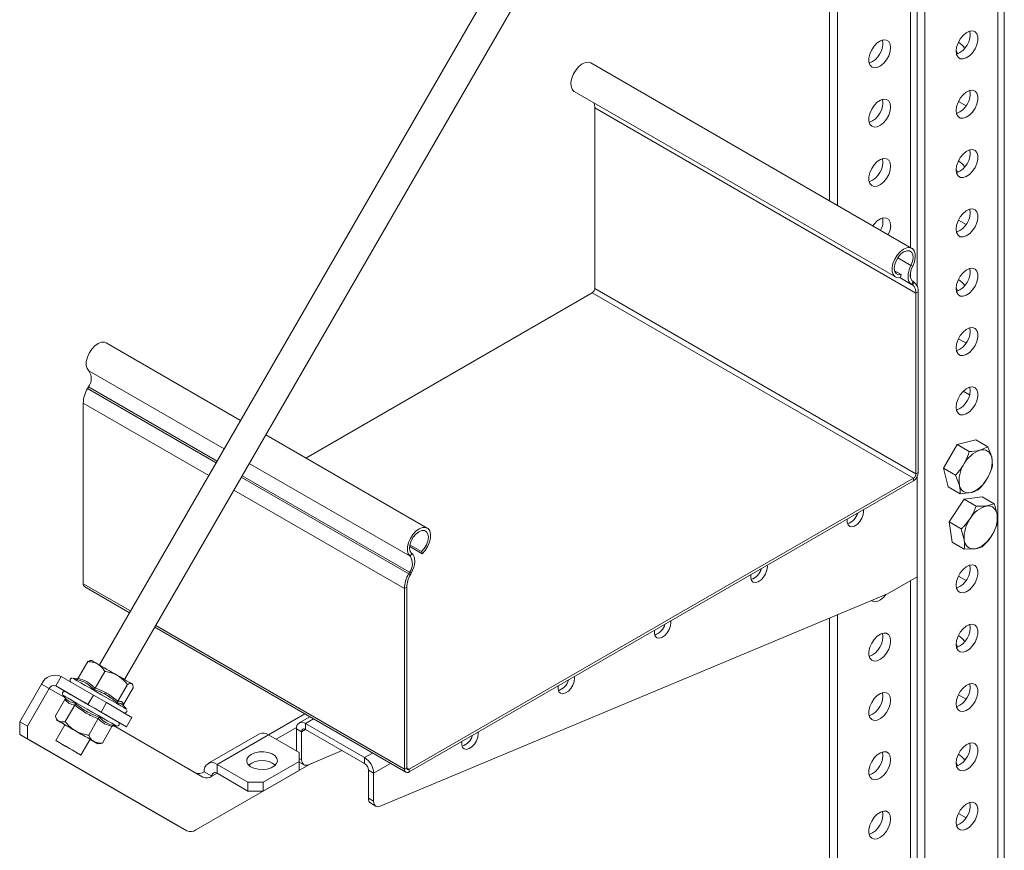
# Model space of a CAD drawing. Header units: millimetres. Extents: x -395 to 418, y -1783 to -26.
# Tile 9 of 35: x -296 to -25, y -1458 to -1229. Entities that reach past the tile are written whole.
import ezdxf

# ---------------------------------------------------------------- set-up
doc = ezdxf.new("R2010")
doc.units = ezdxf.units.MM

msp = doc.modelspace()

# ---------------------------------------------------------------- linework, layer by layer
at = {"color": 7, "linetype": 'Continuous', "lineweight": 15}
for p, q in [((-56.48, -1030.45), (-273.62, -1406.55)), ((-266.69, -1410.55), (-49.55, -1034.45)), ((-72.62, -1121.36), (-72.62, -1278.8)), ((-70.5, -1122.59), (-70.5, -1280.03)), ((-24.55, -1710.29), (-24.55, -1122.38)), ((-48.58, -1135.24), (-48.58, -1302.13)), ((-46.46, -1136.46), (-46.46, -1595.49)), ((-37.38, -1238.35), (-37.8, -1237.42)), ((-49.97, -1291.88), (-138.36, -1240.86)), ((-142.91, -1248.74), (-54.52, -1299.76)), ((-35.07, -1252.66), (-37.17, -1251.45)), ((-137.25, -1302.9), (-137.25, -1253.23)), ((-37.38, -1271.01), (-37.8, -1270.09)), ((-35.07, -1285.33), (-37.17, -1284.12)), ((-54.74, -1298.03), (-52.91, -1299.09)), ((-52.91, -1299.09), (-53.08, -1299.89)), ((-49.86, -1301.96), (-50.1, -1301.8)), ((-49.4, -1301.18), (-49.64, -1301.03)), ((-37.38, -1303.67), (-37.8, -1302.75)), ((-216.75, -1349.61), (-137.96, -1304.13)), ((-48.87, -1353.93), (-48.87, -1304.25)), ((-48.23, -1353.56), (-48.23, -1303.88)), ((-35.07, -1317.99), (-37.17, -1316.78)), ((-234.75, -1339.23), (-271.75, -1317.86)), ((-276.63, -1330.02), (-276.87, -1330.45)), ((-34.11, -1332.24), (-35.86, -1331.23)), ((-278.04, -1334.5), (-278.04, -1384.18)), ((-183.36, -1368.89), (-227.82, -1343.22)), ((-41.32, -1352.38), (-37.51, -1345.91)), ((-37.51, -1345.91), (-32.41, -1344.62)), ((-37.51, -1345.91), (-34.18, -1347.83)), ((-32.41, -1344.62), (-29.07, -1346.55)), ((-29.07, -1346.55), (-31.21, -1347.43)), ((-27.76, -1351.74), (-28.01, -1349.38)), ((-48.58, -1354.82), (-48.58, -1594.26)), ((-40.01, -1357.56), (-41.32, -1352.38)), ((-41.32, -1352.38), (-37.98, -1354.3)), ((-37.98, -1354.3), (-36.92, -1357.13)), ((-188.31, -1435.24), (-49.57, -1355.16)), ((-188.31, -1435.98), (-49.57, -1355.89)), ((-40.01, -1357.56), (-36.67, -1359.49)), ((-36.67, -1359.49), (-33.71, -1359.09)), ((-35.61, -1360.94), (-30.66, -1360.29)), ((-30.66, -1360.29), (-27.33, -1362.22)), ((-39.75, -1367.18), (-35.61, -1360.94)), ((-35.61, -1360.94), (-32.28, -1362.87)), ((-27.33, -1362.22), (-29.39, -1362.78)), ((-63.26, -1364.26), (-63.29, -1363.81)), ((-26.51, -1367.8), (-26.51, -1365.25)), ((-38.93, -1372.76), (-39.75, -1367.18)), ((-39.75, -1367.18), (-36.41, -1369.1)), ((-36.41, -1369.1), (-35.59, -1372.13)), ((-188.13, -1373.5), (-184.97, -1375.32)), ((-38.93, -1372.76), (-35.59, -1374.68)), ((-188.2, -1373.98), (-184.81, -1375.94)), ((-184.81, -1375.94), (-184.97, -1375.32)), ((-35.59, -1374.68), (-32.7, -1374.6)), ((-89.77, -1379.57), (-89.81, -1379.12)), ((-188.24, -1381.04), (-188.48, -1381.48)), ((-187.78, -1381.28), (-188.02, -1381.72)), ((-93.3, -1382.62), (-94.24, -1383.01)), ((-56.72, -1387.02), (-48.58, -1382.33)), ((-35.07, -1383.31), (-37.17, -1382.1)), ((-277.65, -1385.05), (-265.32, -1392.17)), ((-196.3, -1445.44), (-56.72, -1387.02)), ((-189.65, -1385.53), (-189.65, -1435.2)), ((-189.01, -1385.16), (-189.01, -1434.84)), ((-70.5, -1392.79), (-70.5, -1581.61)), ((-116.29, -1394.87), (-116.32, -1394.42)), ((-72.62, -1393.68), (-72.62, -1580.38)), ((-258.39, -1396.17), (-189.26, -1436.07)), ((-37.38, -1401.66), (-37.8, -1400.73)), ((-279.44, -1410.2), (-276.81, -1405.64)), ((-275.79, -1405.3), (-276.06, -1405.35)), ((-274.76, -1412.9), (-272.13, -1408.34)), ((-295.54, -1422.19), (-289.54, -1411.8)), ((-284.11, -1409.74), (-275.27, -1414.84)), ((-279.67, -1410.4), (-280.96, -1410.17)), ((-264.43, -1412.06), (-264.53, -1411.8)), ((-142.81, -1410.18), (-142.84, -1409.73)), ((-293.42, -1423.42), (-287.42, -1413.02)), ((-285.61, -1412.34), (-276.77, -1417.44)), ((-282.87, -1413.92), (-285.61, -1412.34)), ((-268.51, -1416.51), (-265.88, -1411.95)), ((-266.94, -1417.41), (-264.31, -1412.85)), ((-283.1, -1416.02), (-285.73, -1420.58)), ((-283.66, -1414.85), (-282.96, -1415.68)), ((-276.77, -1417.44), (-275.27, -1414.84)), ((-275.27, -1414.84), (-271.65, -1416.93)), ((-271.65, -1416.93), (-273.15, -1419.53)), ((-271.65, -1416.93), (-264.65, -1420.97)), ((-35.07, -1415.97), (-37.17, -1414.76)), ((-280.38, -1417.59), (-283.01, -1422.15)), ((-273.15, -1419.53), (-276.77, -1417.44)), ((-273.15, -1419.53), (-266.15, -1423.57)), ((-267.19, -1417.59), (-267.23, -1417.56)), ((-266.16, -1418.72), (-267.17, -1417.51)), ((-295.54, -1422.19), (-293.42, -1423.42)), ((-295.54, -1425.65), (-295.54, -1422.19)), ((-285.6, -1420.96), (-285.29, -1421.76)), ((-273.91, -1421.33), (-276.54, -1425.89)), ((-266.77, -1423.21), (-268.42, -1422.26)), ((-266.15, -1423.57), (-264.65, -1420.97)), ((-217.1, -1420), (-227.08, -1425.76)), ((-215.7, -1420.81), (-218.62, -1422.5)), ((-216.87, -1422.67), (-200.61, -1432.06)), ((-293.42, -1423.42), (-293.42, -1426.88)), ((-283.12, -1423.01), (-285.62, -1427.34)), ((-270.15, -1423.49), (-272.79, -1428.05)), ((-269.57, -1423.26), (-269.93, -1423.2)), ((-245.13, -1437.44), (-269.71, -1423.25)), ((-269.65, -1423.25), (-268.86, -1423.39)), ((-266.77, -1423.21), (-266.15, -1423.57)), ((-219.33, -1423.74), (-224.96, -1426.99)), ((-219.35, -1430.23), (-219.35, -1424.1)), ((-217.94, -1432.64), (-217.94, -1424.92)), ((-216.87, -1424.31), (-200.61, -1433.69)), ((-169.32, -1425.49), (-169.36, -1425.04)), ((-293.42, -1426.88), (-295.54, -1425.65)), ((-295.54, -1425.65), (-251.65, -1451)), ((-293.42, -1426.88), (-249.53, -1452.23)), ((-278.69, -1431.34), (-276.19, -1427.01)), ((-272.79, -1428.05), (-273.19, -1428.11)), ((-229.58, -1425.52), (-243.72, -1433.68)), ((-218.59, -1430.66), (-227.08, -1425.76)), ((-274.03, -1428.26), (-273.18, -1428.13)), ((-218.59, -1433.11), (-218.59, -1430.66)), ((-206.81, -1430.12), (-216.1, -1434.01)), ((-228.49, -1438.83), (-218.59, -1433.11)), ((-218.59, -1435.56), (-218.59, -1433.11)), ((-218.59, -1433.28), (-217.31, -1434.01)), ((-37.38, -1434.32), (-37.8, -1433.39)), ((-247.03, -1451.98), (-215.36, -1433.7)), ((-244.76, -1435.97), (-242.63, -1437.19)), ((-241.22, -1433.93), (-232.73, -1438.83)), ((-228.49, -1441.28), (-218.59, -1435.56)), ((-199.55, -1435.53), (-199.55, -1443.25)), ((-241.22, -1436.38), (-232.73, -1441.28)), ((-232.73, -1441.28), (-232.73, -1438.83)), ((-232.73, -1438.83), (-228.49, -1438.83)), ((-228.49, -1438.83), (-228.49, -1441.28)), ((-198.14, -1436.35), (-198.14, -1444.07)), ((-228.49, -1441.28), (-232.73, -1441.28)), ((-198.93, -1444.63), (-197.51, -1445.44)), ((-35.07, -1448.63), (-37.17, -1447.42)), ((-251.65, -1451), (-249.53, -1452.23))]:
    msp.add_line(p, q, dxfattribs=at)
at = {"color": 7, "linetype": 'Continuous', "lineweight": 0}
for p, q in [((-50.35, -1110.95), (-50.35, -1291.66)), ((-26.31, -1124.83), (-26.31, -1712.74)), ((-137.25, -1253.23), (-48.87, -1304.25)), ((-53.89, -1294.48), (-50.26, -1296.58)), ((-49.77, -1296.77), (-50.26, -1296.58)), ((-53.34, -1299.95), (-49.86, -1301.96)), ((-53.32, -1299.94), (-50.1, -1301.8)), ((-50.35, -1298.48), (-50.35, -1299.9)), ((-137.25, -1302.9), (-48.87, -1353.93)), ((-49.64, -1301.03), (-50.1, -1301.8)), ((-49.86, -1301.96), (-49.4, -1301.18)), ((-137.96, -1304.13), (-49.57, -1355.16)), ((-48.23, -1303.88), (-48.87, -1304.25)), ((-276.5, -1325.61), (-239.29, -1347.09)), ((-276.87, -1330.45), (-241.48, -1350.88)), ((-276.63, -1330.02), (-241.23, -1350.45)), ((-278.04, -1334.5), (-243.53, -1354.42)), ((-232.36, -1351.09), (-188.11, -1376.63)), ((-234.55, -1354.88), (-188.48, -1381.48)), ((-234.3, -1354.45), (-188.24, -1381.04)), ((-48.87, -1353.93), (-48.23, -1353.56)), ((-49.57, -1355.89), (-49.57, -1355.16)), ((-236.6, -1358.42), (-189.65, -1385.53)), ((-188.11, -1376.63), (-187.62, -1375.88)), ((-188.48, -1381.48), (-188.02, -1381.72)), ((-187.78, -1381.28), (-188.24, -1381.04)), ((-278.04, -1384.18), (-265.04, -1391.68)), ((-50.35, -1383.35), (-50.35, -1593.24)), ((-189.01, -1385.16), (-189.65, -1385.53)), ((-258.11, -1395.68), (-189.65, -1435.2)), ((-287.42, -1413.02), (-289.54, -1411.8)), ((-285.61, -1412.34), (-284.11, -1409.74)), ((-280.01, -1410.45), (-279.76, -1410.43)), ((-283.09, -1415.52), (-287.42, -1413.02)), ((-214.67, -1421.4), (-216.87, -1422.67)), ((-216.87, -1422.67), (-216.87, -1424.31)), ((-219.35, -1424.1), (-217.94, -1424.92)), ((-216.87, -1424.31), (-217.94, -1424.92)), ((-241.22, -1433.93), (-227.08, -1425.76)), ((-198.41, -1430.79), (-200.61, -1432.06)), ((-218.59, -1432.26), (-217.94, -1432.64)), ((-200.61, -1432.06), (-200.61, -1433.69)), ((-241.22, -1436.38), (-241.22, -1433.93)), ((-198.14, -1436.35), (-199.55, -1435.53)), ((-193.46, -1433.65), (-198.14, -1436.35)), ((-189.65, -1435.2), (-189.01, -1434.84)), ((-189.01, -1434.84), (-188.31, -1435.24)), ((-188.31, -1435.24), (-188.31, -1435.98)), ((-242.63, -1437.19), (-241.22, -1436.38)), ((-199.55, -1443.25), (-198.14, -1444.07))]:
    msp.add_line(p, q, dxfattribs=at)
at = {"color": 7, "linetype": 'Continuous', "lineweight": 15, "flags": 128}
for points in [[(-37.8, -1237.61), (-37.67, -1236.51), (-37.28, -1235.36), (-36.67, -1234.25), (-35.89, -1233.28), (-35.02, -1232.55), (-34.13, -1232.11), (-33.29, -1232.01), (-32.59, -1232.25), (-32.09, -1232.81), (-31.82, -1233.65), (-31.82, -1234.68), (-32.09, -1235.82), (-32.59, -1236.97), (-33.29, -1238.02), (-34.13, -1238.88), (-35.02, -1239.47), (-35.89, -1239.74), (-36.67, -1239.67), (-37.28, -1239.27), (-37.67, -1238.56), (-37.8, -1237.61)], [(-55.83, -1236.6), (-55.96, -1235.65), (-56.35, -1234.94), (-56.96, -1234.54), (-57.74, -1234.47), (-58.61, -1234.74), (-59.51, -1235.33), (-60.34, -1236.19), (-61.04, -1237.24), (-61.54, -1238.39), (-61.81, -1239.53), (-61.81, -1240.56), (-61.54, -1241.4), (-61.04, -1241.96), (-60.34, -1242.2), (-59.51, -1242.1), (-58.61, -1241.66), (-57.74, -1240.93), (-56.96, -1239.96), (-56.35, -1238.85), (-55.96, -1237.7), (-55.83, -1236.6)], [(-138.36, -1240.86), (-138.95, -1240.66), (-139.79, -1240.73), (-140.7, -1241.12), (-141.61, -1241.82), (-142.43, -1242.76), (-143.11, -1243.86), (-143.59, -1245.04), (-143.83, -1246.2), (-143.8, -1247.24), (-143.53, -1248.09), (-143.01, -1248.67), (-142.91, -1248.74)], [(-37.8, -1253.95), (-37.67, -1252.85), (-37.28, -1251.69), (-36.67, -1250.58), (-35.89, -1249.61), (-35.02, -1248.88), (-34.13, -1248.44), (-33.29, -1248.34), (-32.59, -1248.58), (-32.09, -1249.14), (-31.82, -1249.98), (-31.82, -1251.01), (-32.09, -1252.15), (-32.59, -1253.3), (-33.29, -1254.35), (-34.13, -1255.21), (-35.02, -1255.8), (-35.89, -1256.07), (-36.67, -1256.01), (-37.28, -1255.6), (-37.67, -1254.89), (-37.8, -1253.95)], [(-55.83, -1252.93), (-55.96, -1251.98), (-56.35, -1251.27), (-56.96, -1250.87), (-57.74, -1250.8), (-58.61, -1251.07), (-59.51, -1251.66), (-60.34, -1252.52), (-61.04, -1253.57), (-61.54, -1254.72), (-61.81, -1255.86), (-61.81, -1256.89), (-61.54, -1257.73), (-61.04, -1258.29), (-60.34, -1258.53), (-59.51, -1258.43), (-58.61, -1257.99), (-57.74, -1257.26), (-56.96, -1256.29), (-56.35, -1255.18), (-55.96, -1254.03), (-55.83, -1252.93)], [(-37.8, -1270.28), (-37.67, -1269.18), (-37.28, -1268.02), (-36.67, -1266.91), (-35.89, -1265.94), (-35.02, -1265.21), (-34.13, -1264.77), (-33.29, -1264.67), (-32.59, -1264.91), (-32.09, -1265.47), (-31.82, -1266.31), (-31.82, -1267.34), (-32.09, -1268.48), (-32.59, -1269.63), (-33.29, -1270.68), (-34.13, -1271.54), (-35.02, -1272.13), (-35.89, -1272.41), (-36.67, -1272.34), (-37.28, -1271.93), (-37.67, -1271.22), (-37.8, -1270.28)], [(-55.83, -1269.26), (-55.96, -1268.31), (-56.35, -1267.6), (-56.96, -1267.2), (-57.74, -1267.13), (-58.61, -1267.4), (-59.51, -1268), (-60.34, -1268.85), (-61.04, -1269.9), (-61.54, -1271.05), (-61.81, -1272.19), (-61.81, -1273.23), (-61.54, -1274.06), (-61.04, -1274.62), (-60.34, -1274.87), (-59.51, -1274.76), (-58.61, -1274.32), (-57.74, -1273.59), (-56.96, -1272.62), (-56.35, -1271.51), (-55.96, -1270.36), (-55.83, -1269.26)], [(-37.8, -1286.61), (-37.67, -1285.51), (-37.28, -1284.35), (-36.67, -1283.24), (-35.89, -1282.28), (-35.02, -1281.54), (-34.13, -1281.1), (-33.29, -1281), (-32.59, -1281.24), (-32.09, -1281.8), (-31.82, -1282.64), (-31.82, -1283.67), (-32.09, -1284.81), (-32.59, -1285.96), (-33.29, -1287.01), (-34.13, -1287.87), (-35.02, -1288.46), (-35.89, -1288.74), (-36.67, -1288.67), (-37.28, -1288.26), (-37.67, -1287.55), (-37.8, -1286.61)], [(-55.83, -1285.59), (-55.96, -1284.64), (-56.35, -1283.94), (-56.96, -1283.53), (-57.74, -1283.46), (-58.61, -1283.73), (-59.51, -1284.33), (-60.34, -1285.19), (-60.7, -1285.68)], [(-49.77, -1296.77), (-49.29, -1295.59), (-49.05, -1294.43), (-49.07, -1293.38), (-49.35, -1292.53), (-49.86, -1291.95), (-50.56, -1291.68), (-51.41, -1291.75), (-52.31, -1292.15), (-53.22, -1292.85), (-54.04, -1293.78), (-54.72, -1294.89), (-55.2, -1296.06), (-55.44, -1297.22), (-55.42, -1298.27), (-55.14, -1299.12), (-54.62, -1299.7), (-53.92, -1299.96), (-53.08, -1299.89)], [(-50.26, -1296.58), (-49.84, -1295.52), (-49.66, -1294.48), (-49.76, -1293.59), (-50.1, -1292.92), (-50.67, -1292.55), (-51.39, -1292.52), (-52.21, -1292.82), (-53.03, -1293.43), (-53.76, -1294.29), (-54.34, -1295.3), (-54.71, -1296.37), (-54.82, -1297.38), (-54.67, -1298.23), (-54.27, -1298.84), (-53.66, -1299.13), (-52.91, -1299.09)], [(-50.1, -1301.8), (-50.49, -1301.46), (-50.79, -1300.99), (-50.97, -1300.4), (-51.05, -1299.73), (-51.02, -1298.98), (-50.87, -1298.19), (-50.61, -1297.38), (-50.26, -1296.58)], [(-49.64, -1301.03), (-49.96, -1300.75), (-50.2, -1300.36), (-50.35, -1299.89), (-50.42, -1299.34), (-50.39, -1298.73), (-50.27, -1298.08), (-50.06, -1297.42), (-49.77, -1296.77)], [(-37.8, -1302.94), (-37.67, -1301.84), (-37.28, -1300.68), (-36.67, -1299.57), (-35.89, -1298.61), (-35.02, -1297.87), (-34.13, -1297.43), (-33.29, -1297.33), (-32.59, -1297.57), (-32.09, -1298.13), (-31.82, -1298.97), (-31.82, -1300), (-32.09, -1301.15), (-32.59, -1302.29), (-33.29, -1303.34), (-34.13, -1304.2), (-35.02, -1304.79), (-35.89, -1305.07), (-36.67, -1305), (-37.28, -1304.59), (-37.67, -1303.88), (-37.8, -1302.94)], [(-37.8, -1319.27), (-37.67, -1318.17), (-37.28, -1317.01), (-36.67, -1315.9), (-35.89, -1314.94), (-35.02, -1314.2), (-34.13, -1313.76), (-33.29, -1313.66), (-32.59, -1313.9), (-32.09, -1314.46), (-31.82, -1315.3), (-31.82, -1316.34), (-32.09, -1317.48), (-32.59, -1318.62), (-33.29, -1319.67), (-34.13, -1320.53), (-35.02, -1321.12), (-35.89, -1321.4), (-36.67, -1321.33), (-37.28, -1320.92), (-37.67, -1320.21), (-37.8, -1319.27)], [(-271.75, -1317.86), (-272.23, -1317.69), (-273.05, -1317.7), (-273.95, -1318.05), (-274.86, -1318.7), (-275.71, -1319.6), (-276.41, -1320.69), (-276.92, -1321.86), (-277.2, -1323.03), (-277.22, -1324.1), (-276.98, -1324.98), (-276.5, -1325.61)], [(-37.8, -1335.6), (-37.67, -1334.5), (-37.28, -1333.34), (-36.67, -1332.23), (-35.89, -1331.27), (-35.02, -1330.53), (-34.13, -1330.09), (-33.29, -1329.99), (-32.59, -1330.23), (-32.09, -1330.8), (-31.82, -1331.63), (-31.82, -1332.67), (-32.09, -1333.81), (-32.59, -1334.95), (-33.29, -1336), (-34.13, -1336.86), (-35.02, -1337.45), (-35.89, -1337.73), (-36.67, -1337.66), (-37.28, -1337.25), (-37.67, -1336.54), (-37.8, -1335.6)], [(-67.82, -1366.42), (-67.82, -1366.46), (-67.82, -1367.33), (-67.57, -1368.01), (-67.11, -1368.44), (-66.48, -1368.55), (-65.74, -1368.34), (-64.99, -1367.83), (-64.3, -1367.08), (-63.74, -1366.17), (-63.38, -1365.19), (-63.26, -1364.26), (-63.26, -1364.26)], [(-65.14, -1364.88), (-65.12, -1365.01), (-65.08, -1365.19)], [(-184.81, -1375.94), (-183.96, -1375.04), (-183.26, -1373.95), (-182.74, -1372.78), (-182.47, -1371.61), (-182.44, -1370.54), (-182.68, -1369.66), (-183.16, -1369.03), (-183.84, -1368.71), (-184.66, -1368.73), (-185.57, -1369.07), (-186.48, -1369.73), (-187.32, -1370.63), (-188.02, -1371.71), (-188.53, -1372.89), (-188.81, -1374.05), (-188.83, -1375.12), (-188.59, -1376.01), (-188.11, -1376.63)], [(-184.97, -1375.32), (-184.22, -1374.5), (-183.61, -1373.5), (-183.21, -1372.44), (-183.06, -1371.41), (-183.17, -1370.53), (-183.54, -1369.89), (-184.12, -1369.54), (-184.86, -1369.54), (-185.67, -1369.87), (-186.49, -1370.51), (-187.21, -1371.38), (-187.78, -1372.4), (-188.12, -1373.47), (-188.22, -1374.47), (-188.04, -1375.3), (-187.62, -1375.88)], [(-187.62, -1375.88), (-187.27, -1376.27), (-187.01, -1376.79), (-186.86, -1377.41), (-186.83, -1378.11), (-186.91, -1378.87), (-187.1, -1379.68), (-187.39, -1380.49), (-187.78, -1381.28)], [(-37.8, -1384.59), (-37.67, -1383.49), (-37.28, -1382.34), (-36.67, -1381.23), (-35.89, -1380.26), (-35.02, -1379.53), (-34.13, -1379.09), (-33.29, -1378.98), (-32.59, -1379.22), (-32.09, -1379.79), (-31.82, -1380.62), (-31.82, -1381.66), (-32.09, -1382.8), (-32.59, -1383.95), (-33.29, -1384.99), (-34.13, -1385.85), (-35.02, -1386.45), (-35.89, -1386.72), (-36.67, -1386.65), (-37.28, -1386.24), (-37.67, -1385.54), (-37.8, -1384.59)], [(-94.33, -1381.73), (-94.34, -1381.76), (-94.34, -1382.64), (-94.09, -1383.32), (-93.63, -1383.74), (-92.99, -1383.86), (-92.26, -1383.65), (-91.51, -1383.14), (-90.81, -1382.39), (-90.26, -1381.48), (-89.9, -1380.5), (-89.77, -1379.57), (-89.77, -1379.57)], [(-61.14, -1388.87), (-61.04, -1388.94), (-60.34, -1389.18), (-59.51, -1389.08), (-58.61, -1388.64), (-57.74, -1387.91), (-57.14, -1387.2)], [(-120.85, -1397.04), (-120.85, -1397.07), (-120.85, -1397.95), (-120.61, -1398.63), (-120.14, -1399.05), (-119.51, -1399.16), (-118.78, -1398.95), (-118.02, -1398.45), (-117.33, -1397.7), (-116.77, -1396.78), (-116.41, -1395.81), (-116.29, -1394.87), (-116.29, -1394.87)], [(-37.8, -1400.92), (-37.67, -1399.82), (-37.28, -1398.67), (-36.67, -1397.56), (-35.89, -1396.59), (-35.02, -1395.86), (-34.13, -1395.42), (-33.29, -1395.31), (-32.59, -1395.56), (-32.09, -1396.12), (-31.82, -1396.95), (-31.82, -1397.99), (-32.09, -1399.13), (-32.59, -1400.28), (-33.29, -1401.33), (-34.13, -1402.18), (-35.02, -1402.78), (-35.89, -1403.05), (-36.67, -1402.98), (-37.28, -1402.58), (-37.67, -1401.87), (-37.8, -1400.92)], [(-55.83, -1399.9), (-55.96, -1398.96), (-56.35, -1398.25), (-56.96, -1397.84), (-57.74, -1397.78), (-58.61, -1398.05), (-59.51, -1398.64), (-60.34, -1399.5), (-61.04, -1400.55), (-61.54, -1401.7), (-61.81, -1402.84), (-61.81, -1403.87), (-61.54, -1404.71), (-61.04, -1405.27), (-60.34, -1405.51), (-59.51, -1405.41), (-58.61, -1404.97), (-57.74, -1404.24), (-56.96, -1403.27), (-56.35, -1402.16), (-55.96, -1401), (-55.83, -1399.9)], [(-274.07, -1406.3), (-274.56, -1406.01), (-274.98, -1405.77), (-275.32, -1405.57), (-275.57, -1405.43), (-275.73, -1405.34), (-275.79, -1405.31), (-275.79, -1405.3)], [(-268.61, -1409.45), (-269.32, -1409.04), (-270.06, -1408.61), (-270.79, -1408.19), (-271.52, -1407.77), (-272.22, -1407.36), (-272.89, -1406.98), (-273.51, -1406.62), (-274.07, -1406.3)], [(-280.96, -1410.17), (-280.84, -1410.24), (-280.42, -1410.48), (-279.69, -1410.9), (-278.7, -1411.48), (-277.48, -1412.18), (-276.09, -1412.98), (-274.59, -1413.85), (-273.04, -1414.74), (-271.52, -1415.62), (-270.08, -1416.45), (-268.8, -1417.19), (-267.73, -1417.81), (-266.91, -1418.28), (-266.38, -1418.59), (-266.16, -1418.71), (-266.16, -1418.72)], [(-264.7, -1411.71), (-264.92, -1411.58), (-265.23, -1411.4), (-265.63, -1411.17), (-266.11, -1410.89), (-266.65, -1410.58), (-267.26, -1410.23), (-267.91, -1409.85), (-268.61, -1409.45)], [(-264.53, -1411.8), (-264.57, -1411.78), (-264.7, -1411.71)], [(-147.37, -1412.34), (-147.37, -1412.38), (-147.37, -1413.25), (-147.12, -1413.94), (-146.66, -1414.36), (-146.03, -1414.47), (-145.29, -1414.26), (-144.54, -1413.75), (-143.85, -1413), (-143.29, -1412.09), (-142.93, -1411.11), (-142.81, -1410.18), (-142.81, -1410.18)], [(-37.8, -1417.25), (-37.67, -1416.15), (-37.28, -1415), (-36.67, -1413.89), (-35.89, -1412.92), (-35.02, -1412.19), (-34.13, -1411.75), (-33.29, -1411.65), (-32.59, -1411.89), (-32.09, -1412.45), (-31.82, -1413.29), (-31.82, -1414.32), (-32.09, -1415.46), (-32.59, -1416.61), (-33.29, -1417.66), (-34.13, -1418.52), (-35.02, -1419.11), (-35.89, -1419.38), (-36.67, -1419.31), (-37.28, -1418.91), (-37.67, -1418.2), (-37.8, -1417.25)], [(-269.77, -1421.48), (-270.76, -1420.91), (-271.97, -1420.21), (-273.34, -1419.42), (-274.81, -1418.57), (-276.32, -1417.7), (-277.8, -1416.84), (-279.19, -1416.04), (-280.42, -1415.33), (-281.44, -1414.74), (-282.21, -1414.3), (-282.7, -1414.02), (-282.87, -1413.92), (-282.87, -1413.92)], [(-55.83, -1416.24), (-55.96, -1415.29), (-56.35, -1414.58), (-56.96, -1414.18), (-57.74, -1414.11), (-58.61, -1414.38), (-59.51, -1414.97), (-60.34, -1415.83), (-61.04, -1416.88), (-61.54, -1418.03), (-61.81, -1419.17), (-61.81, -1420.2), (-61.54, -1421.04), (-61.04, -1421.6), (-60.34, -1421.84), (-59.51, -1421.74), (-58.61, -1421.3), (-57.74, -1420.57), (-56.96, -1419.6), (-56.35, -1418.49), (-55.96, -1417.34), (-55.83, -1416.24)], [(-270.22, -1422.61), (-271.24, -1422.02), (-272.48, -1421.3), (-273.88, -1420.49), (-275.39, -1419.62), (-276.94, -1418.73), (-278.45, -1417.85), (-279.88, -1417.03), (-281.14, -1416.3), (-282.19, -1415.7), (-282.98, -1415.24), (-283.48, -1414.95), (-283.66, -1414.85), (-283.66, -1414.85)], [(-284.26, -1422.36), (-284.64, -1422.13), (-284.94, -1421.96), (-285.15, -1421.84), (-285.26, -1421.77), (-285.28, -1421.76), (-285.21, -1421.81), (-285.04, -1421.9), (-284.77, -1422.06)], [(-284.77, -1422.06), (-284.42, -1422.26), (-283.99, -1422.51), (-283.48, -1422.8), (-282.91, -1423.13), (-282.28, -1423.49), (-281.61, -1423.88), (-280.9, -1424.29), (-280.18, -1424.71)], [(-283.12, -1423.01), (-283.26, -1422.93), (-283.79, -1422.62), (-284.26, -1422.36)], [(-268.84, -1422.02), (-269.03, -1421.91), (-269.77, -1421.48)], [(-276.83, -1426.64), (-277.55, -1426.23), (-278.45, -1425.71), (-279.46, -1425.12), (-280.49, -1424.53), (-281.44, -1423.98), (-282.24, -1423.52), (-282.81, -1423.19), (-283.09, -1423.03), (-283.12, -1423.01)], [(-275.06, -1427.66), (-275.53, -1427.39), (-276.06, -1427.09), (-276.66, -1426.74), (-277.3, -1426.37), (-277.99, -1425.97), (-278.71, -1425.56), (-279.44, -1425.14), (-280.18, -1424.71)], [(-279.33, -1430.97), (-280.05, -1430.56), (-280.95, -1430.04), (-281.96, -1429.45), (-282.99, -1428.86), (-283.94, -1428.31), (-284.74, -1427.85), (-285.31, -1427.52), (-285.59, -1427.36), (-285.58, -1427.37), (-285.25, -1427.55), (-284.66, -1427.9), (-283.84, -1428.37), (-282.87, -1428.93), (-281.84, -1429.52), (-280.84, -1430.1), (-279.95, -1430.61), (-279.26, -1431.01), (-278.83, -1431.26), (-278.7, -1431.34), (-278.87, -1431.24), (-279.33, -1430.97)], [(-276.19, -1427.01), (-276.2, -1427.01), (-276.37, -1426.91), (-276.83, -1426.64)], [(-274.55, -1427.96), (-274.9, -1427.76), (-275.33, -1427.51), (-275.84, -1427.22), (-276.2, -1427.01)], [(-275.06, -1427.66), (-274.68, -1427.88), (-274.38, -1428.06), (-274.17, -1428.18), (-274.05, -1428.25), (-274.03, -1428.26), (-274.11, -1428.21), (-274.28, -1428.11), (-274.55, -1427.96)], [(-173.88, -1427.65), (-173.89, -1427.69), (-173.89, -1428.56), (-173.64, -1429.24), (-173.18, -1429.67), (-172.54, -1429.78), (-171.81, -1429.57), (-171.06, -1429.06), (-170.36, -1428.31), (-169.81, -1427.4), (-169.45, -1426.42), (-169.32, -1425.49), (-169.32, -1425.49)], [(-37.8, -1433.58), (-37.67, -1432.48), (-37.28, -1431.33), (-36.67, -1430.22), (-35.89, -1429.25), (-35.02, -1428.52), (-34.13, -1428.08), (-33.29, -1427.98), (-32.59, -1428.22), (-32.09, -1428.78), (-31.82, -1429.62), (-31.82, -1430.65), (-32.09, -1431.79), (-32.59, -1432.94), (-33.29, -1433.99), (-34.13, -1434.85), (-35.02, -1435.44), (-35.89, -1435.71), (-36.67, -1435.64), (-37.28, -1435.24), (-37.67, -1434.53), (-37.8, -1433.58)], [(-231.85, -1431.17), (-232.6, -1431.76), (-233.02, -1432.45), (-233.07, -1433.18), (-232.74, -1433.89), (-232.07, -1434.51), (-231.11, -1434.98), (-229.95, -1435.28), (-228.69, -1435.36), (-227.44, -1435.22), (-226.32, -1434.88), (-225.43, -1434.36), (-224.83, -1433.72), (-224.6, -1433), (-224.74, -1432.27), (-225.25, -1431.6), (-226.07, -1431.05), (-227.15, -1430.66), (-228.37, -1430.47), (-229.64, -1430.5), (-230.83, -1430.74), (-231.85, -1431.17)], [(-55.83, -1432.57), (-55.96, -1431.62), (-56.35, -1430.91), (-56.96, -1430.51), (-57.74, -1430.44), (-58.61, -1430.71), (-59.51, -1431.3), (-60.34, -1432.16), (-61.04, -1433.21), (-61.54, -1434.36), (-61.81, -1435.5), (-61.81, -1436.53), (-61.54, -1437.37), (-61.04, -1437.93), (-60.34, -1438.17), (-59.51, -1438.07), (-58.61, -1437.63), (-57.74, -1436.9), (-56.96, -1435.93), (-56.35, -1434.82), (-55.96, -1433.67), (-55.83, -1432.57)], [(-217.94, -1432.64), (-217.9, -1433.06), (-217.8, -1433.42), (-217.64, -1433.72), (-217.41, -1433.95), (-217.14, -1434.09), (-216.82, -1434.15), (-216.47, -1434.12), (-216.1, -1434.01)], [(-198.14, -1444.07), (-198.1, -1444.49), (-198, -1444.85), (-197.84, -1445.15), (-197.61, -1445.38), (-197.34, -1445.52), (-197.02, -1445.58), (-196.67, -1445.55), (-196.3, -1445.44)], [(-37.8, -1449.91), (-37.67, -1448.81), (-37.28, -1447.66), (-36.67, -1446.55), (-35.89, -1445.58), (-35.02, -1444.85), (-34.13, -1444.41), (-33.29, -1444.31), (-32.59, -1444.55), (-32.09, -1445.11), (-31.82, -1445.95), (-31.82, -1446.98), (-32.09, -1448.12), (-32.59, -1449.27), (-33.29, -1450.32), (-34.13, -1451.18), (-35.02, -1451.77), (-35.89, -1452.04), (-36.67, -1451.97), (-37.28, -1451.57), (-37.67, -1450.86), (-37.8, -1449.91)], [(-55.83, -1448.9), (-55.96, -1447.95), (-56.35, -1447.24), (-56.96, -1446.84), (-57.74, -1446.77), (-58.61, -1447.04), (-59.51, -1447.63), (-60.34, -1448.49), (-61.04, -1449.54), (-61.54, -1450.69), (-61.81, -1451.83), (-61.81, -1452.86), (-61.54, -1453.7), (-61.04, -1454.26), (-60.34, -1454.5), (-59.51, -1454.4), (-58.61, -1453.96), (-57.74, -1453.23), (-56.96, -1452.26), (-56.35, -1451.15), (-55.96, -1450), (-55.83, -1448.9)]]:
    msp.add_lwpolyline(points, dxfattribs=at)
at = {"color": 7, "linetype": 'Continuous', "lineweight": 0, "flags": 128}
msp.add_lwpolyline([(-268.86, -1423.39), (-269, -1423.31), (-269.46, -1423.04), (-270.22, -1422.61)], dxfattribs=at)
at = {"color": 7, "linetype": 'Continuous', "lineweight": 15}
for centre, radius, start, end in [((-39.85, -1232.96), 5.91, 291.4243, 8.5811), ((-63.9, -1235.41), 5.91, 291.4243, 8.5811), ((-40.25, -1239.96), 5.73, 33.0763, 57.5295), ((-39.85, -1249.29), 5.91, 291.4243, 8.5811), ((-140.8, -1253.16), 3.55, 358.8777, 21.4467), ((-63.9, -1251.74), 5.91, 291.4243, 8.5811), ((-39.85, -1265.62), 5.91, 291.4243, 8.5811), ((-63.9, -1268.07), 5.91, 291.4243, 8.5811), ((-40.25, -1272.62), 5.73, 33.0763, 57.5295), ((-39.85, -1281.95), 5.91, 291.4243, 8.5811), ((-62.92, -1284.46), 4.96, 330.6104, 10.9529), ((-61.9, -1285.38), 6.08, 333.1576, 358.0119), ((-39.85, -1298.28), 5.91, 291.4243, 8.5811), ((-40.25, -1305.28), 5.73, 33.0763, 57.5295), ((-138.79, -1302.83), 1.54, 302.6055, 357.3945), ((-51.47, -1304.01), 2.61, 354.7438, 51.9901), ((-51.29, -1303.6), 3.07, 354.7438, 51.9901), ((-39.85, -1314.61), 5.91, 291.4243, 8.5811), ((-279.55, -1327.73), 3.72, 321.9543, 34.7636), ((-269.46, -1334.78), 8.59, 149.7171, 178.1227), ((-39.85, -1330.94), 5.91, 291.4243, 8.5811), ((-28.52, -1355.02), 8.05, 109.5236, 152.5386), ((-30.46, -1349.8), 2.49, 9.7585, 107.5814), ((-36.18, -1350.68), 8.28, 326.7974, 9.0182), ((-28.74, -1355.84), 8.28, 146.7974, 189.0182), ((-51.15, -1353.43), 2.92, 302.6055, 357.3945), ((-50.4, -1353.86), 1.54, 302.6055, 357.3945), ((-34.46, -1356.71), 2.49, 189.7585, 287.5814), ((-36.4, -1351.49), 8.05, 289.5236, 332.5386), ((-27.63, -1369.83), 7.26, 104.0541, 150.2588), ((-29.05, -1365.31), 2.55, 1.3852, 97.5864), ((-69.15, -1363.54), 4.41, 288.8078, 344.157), ((-35.48, -1365.92), 9, 324.4158, 4.2698), ((-26.61, -1371.46), 9, 144.4158, 184.2698), ((-34.47, -1367.55), 7.26, 284.0541, 330.2588), ((-33.04, -1372.07), 2.55, 181.3852, 277.5864), ((-191.17, -1378.75), 3.72, 321.9543, 34.7636), ((-39.85, -1379.94), 5.91, 291.4243, 8.5811), ((-181.07, -1385.81), 8.59, 149.7171, 178.1227), ((-181.72, -1385.4), 7.3, 149.7171, 178.1227), ((-95.64, -1378.86), 4.38, 288.0646, 344.2507), ((-277.14, -1384.29), 0.911, 172.7442, 235.9436), ((-122.18, -1394.15), 4.41, 288.8078, 344.157), ((-39.85, -1396.27), 5.91, 291.4243, 8.5811), ((-63.9, -1398.72), 5.91, 291.4243, 8.5811), ((-40.25, -1403.27), 5.73, 33.0763, 57.5295), ((-285.77, -1413.54), 4.15, 66.3569, 155.1837), ((-148.7, -1409.46), 4.41, 288.8078, 344.157), ((-39.85, -1412.6), 5.91, 291.4243, 8.5811), ((-286.16, -1413.6), 1.38, 66.3569, 155.1837), ((-63.9, -1415.05), 5.91, 291.4243, 8.5811), ((-217.84, -1423.86), 1.53, 50.7967, 189.214), ((-228.54, -1427.81), 2.51, 54.3824, 114.3071), ((-217.29, -1424.81), 0.655, 50.7967, 189.214), ((-175.21, -1424.77), 4.41, 288.8078, 344.157), ((-39.85, -1428.93), 5.91, 291.4243, 8.5811), ((-63.9, -1431.38), 5.91, 291.4243, 8.5811), ((-242.6, -1435.62), 2.18, 50.7967, 189.214), ((-228.85, -1438.75), 5.91, 51.4329, 128.5671), ((-203.51, -1436.59), 5.38, 2.6055, 57.3945), ((-40.25, -1435.93), 5.73, 33.0763, 57.5295), ((-246.22, -1433.93), 2.51, 245.686, 305.6182), ((-241.77, -1437.05), 0.873, 50.7967, 189.214), ((-201.85, -1435.64), 2.31, 2.6055, 57.3945), ((-188.83, -1435.34), 0.83, 170.786, 309.2033), ((-188.58, -1434.91), 0.437, 170.786, 309.2033), ((-244.1, -1435.15), 2.51, 245.686, 305.6182), ((-198.06, -1443.41), 1.5, 174.1962, 234.4916), ((-63.9, -1447.71), 5.91, 291.4243, 8.5811), ((-39.85, -1445.26), 5.91, 291.4243, 8.5811), ((-248.49, -1449.93), 2.51, 245.686, 305.6182)]:
    msp.add_arc(centre, radius, start, end, dxfattribs=at)
for points, knots in [([(-28.01, -1349.38), (-28.02, -1349.32), (-28.25, -1348.44), (-28.67, -1347.46), (-29.07, -1346.55)], [0, 0, 0, 0, 0.0702148, 1, 1, 1, 1]), ([(-34.18, -1347.83), (-34.49, -1348.74), (-34.89, -1349.93), (-35.52, -1351.04), (-35.67, -1351.31)], [0, 0, 0, 0, 0.758149, 1, 1, 1, 1]), ([(-31.21, -1347.43), (-31.27, -1347.44), (-32.14, -1347.66), (-33.2, -1347.75), (-34.18, -1347.83)], [0, 0, 0, 0, 0.070215, 1, 1, 1, 1]), ([(-35.67, -1351.31), (-36.22, -1352.13), (-36.93, -1353.18), (-37.79, -1354.1), (-37.98, -1354.3)], [0, 0, 0, 0, 0.776287, 1, 1, 1, 1]), ([(-29.25, -1355.21), (-29.1, -1354.94), (-28.48, -1353.83), (-28.07, -1352.64), (-27.76, -1351.74)], [0, 0, 0, 0, 0.241851, 1, 1, 1, 1]), ([(-36.92, -1357.13), (-36.9, -1357.2), (-36.69, -1358.07), (-36.68, -1358.8), (-36.67, -1359.49)], [0, 0, 0, 0, 0.070215, 1, 1, 1, 1]), ([(-31.57, -1358.21), (-31.37, -1358), (-30.51, -1357.09), (-29.8, -1356.03), (-29.25, -1355.21)], [0, 0, 0, 0, 0.223713, 1, 1, 1, 1]), ([(-33.71, -1359.09), (-33.65, -1359.07), (-32.79, -1358.85), (-32.16, -1358.52), (-31.57, -1358.21)], [0, 0, 0, 0, 0.0702148, 1, 1, 1, 1]), ([(-32.28, -1362.87), (-32.63, -1363.75), (-33.09, -1364.9), (-33.77, -1365.97), (-33.93, -1366.22)], [0, 0, 0, 0, 0.758149, 1, 1, 1, 1]), ([(-29.39, -1362.78), (-29.45, -1362.79), (-30.29, -1362.9), (-31.32, -1362.88), (-32.28, -1362.87)], [0, 0, 0, 0, 0.070215, 1, 1, 1, 1]), ([(-26.51, -1365.25), (-26.52, -1365.18), (-26.66, -1364.24), (-27.01, -1363.19), (-27.33, -1362.22)], [0, 0, 0, 0, 0.070215, 1, 1, 1, 1]), ([(-33.93, -1366.22), (-34.53, -1367.01), (-35.29, -1368.03), (-36.2, -1368.91), (-36.41, -1369.1)], [0, 0, 0, 0, 0.7762867, 1, 1, 1, 1]), ([(-28.16, -1371.15), (-28, -1370.9), (-27.32, -1369.83), (-26.86, -1368.68), (-26.51, -1367.8)], [0, 0, 0, 0, 0.241851, 1, 1, 1, 1]), ([(-30.64, -1374.03), (-30.43, -1373.84), (-29.52, -1372.96), (-28.75, -1371.95), (-28.16, -1371.15)], [0, 0, 0, 0, 0.223713, 1, 1, 1, 1]), ([(-35.59, -1372.13), (-35.58, -1372.2), (-35.45, -1373.14), (-35.52, -1373.94), (-35.59, -1374.68)], [0, 0, 0, 0, 0.0702148, 1, 1, 1, 1]), ([(-32.7, -1374.6), (-32.64, -1374.59), (-31.81, -1374.48), (-31.2, -1374.25), (-30.64, -1374.03)], [0, 0, 0, 0, 0.0702148, 1, 1, 1, 1]), ([(-276.81, -1405.64), (-276.59, -1405.52), (-276.31, -1405.37), (-276.11, -1405.37), (-276.06, -1405.37)], [0, 0, 0, 0, 0.754363, 1, 1, 1, 1]), ([(-274.07, -1406.3), (-274.73, -1406.03), (-275.6, -1405.68), (-276.58, -1405.65), (-276.81, -1405.64)], [0, 0, 0, 0, 0.769007, 1, 1, 1, 1]), ([(-272.13, -1408.34), (-272.36, -1407.99), (-272.83, -1407.27), (-273.53, -1406.63), (-273.97, -1406.36), (-274.07, -1406.3)], [0, 0, 0, 0, 0.4347938, 0.8798477, 1, 1, 1, 1]), ([(-268.61, -1409.45), (-268.74, -1409.38), (-269.75, -1408.82), (-270.97, -1408.5), (-272.04, -1408.35), (-272.13, -1408.34)], [0, 0, 0, 0, 0.127944, 0.927356, 1, 1, 1, 1]), ([(-281.2, -1410.18), (-281.26, -1410.2), (-281.4, -1410.24), (-281.56, -1410.39), (-281.66, -1410.58), (-281.69, -1410.78), (-281.67, -1410.95), (-281.61, -1411.08), (-281.55, -1411.17), (-281.49, -1411.24), (-281.44, -1411.28), (-281.4, -1411.3), (-281.39, -1411.31), (-281.39, -1411.31), (-281.38, -1411.31), (-281.38, -1411.31), (-281.37, -1411.32), (-281.38, -1411.32), (-281.37, -1411.32), (-281.36, -1411.32)], [0, 0, 0, 0, 0.110093, 0.231592, 0.355845, 0.467806, 0.558862, 0.635826, 0.699943, 0.750835, 0.787523, 0.807438, 0.813585, 0.817978, 0.823247, 0.832374, 0.854687, 0.948096, 1, 1, 1, 1]), ([(-280.01, -1410.45), (-280.01, -1410.45), (-279.95, -1410.45), (-279.84, -1410.46), (-279.68, -1410.41), (-279.53, -1410.33), (-279.47, -1410.24), (-279.44, -1410.2)], [0, 0, 0, 0, 0.006853, 0.267585, 0.528633, 0.763832, 1, 1, 1, 1]), ([(-265.88, -1411.95), (-266.08, -1411.69), (-266.85, -1410.71), (-267.86, -1409.99), (-268.61, -1409.45)], [0, 0, 0, 0, 0.263898, 1, 1, 1, 1]), ([(-264.7, -1411.71), (-264.95, -1411.68), (-265.29, -1411.63), (-265.77, -1411.89), (-265.88, -1411.95)], [0, 0, 0, 0, 0.769007, 1, 1, 1, 1]), ([(-264.31, -1412.85), (-264.33, -1412.63), (-264.36, -1412.16), (-264.52, -1411.83), (-264.67, -1411.73), (-264.7, -1411.71)], [0, 0, 0, 0, 0.4347938, 0.8798477, 1, 1, 1, 1]), ([(-283.07, -1413.85), (-283.09, -1413.84), (-283.16, -1413.82), (-283.32, -1413.84), (-283.51, -1413.91), (-283.68, -1414.06), (-283.78, -1414.25), (-283.81, -1414.45), (-283.79, -1414.59), (-283.77, -1414.65), (-283.76, -1414.66)], [0, 0, 0, 0, 0.048552, 0.184583, 0.348216, 0.516217, 0.687929, 0.842409, 0.968099, 1, 1, 1, 1]), ([(-275.09, -1413.29), (-275.09, -1413.29), (-275.07, -1413.27), (-275.02, -1413.24), (-274.93, -1413.15), (-274.84, -1413.04), (-274.79, -1412.94), (-274.76, -1412.9)], [0, 0, 0, 0, 0.006853, 0.267585, 0.528633, 0.763832, 1, 1, 1, 1]), ([(-283.14, -1415.46), (-283.12, -1415.49), (-283.07, -1415.57), (-283.04, -1415.71), (-283.03, -1415.87), (-283.08, -1415.97), (-283.1, -1416.02)], [0, 0, 0, 0, 0.16153, 0.460378, 0.729634, 1, 1, 1, 1]), ([(-282.96, -1415.68), (-282.94, -1415.7), (-282.57, -1416.17), (-281.76, -1416.8), (-280.77, -1416.97), (-280.32, -1417.04)], [0, 0, 0, 0, 0.0209566, 0.5620945, 1, 1, 1, 1]), ([(-280.32, -1417.04), (-280.32, -1417.05), (-280.31, -1417.08), (-280.28, -1417.16), (-280.28, -1417.3), (-280.31, -1417.45), (-280.36, -1417.54), (-280.38, -1417.59)], [0, 0, 0, 0, 0.006853, 0.267585, 0.528633, 0.763832, 1, 1, 1, 1]), ([(-268.52, -1417.08), (-268.52, -1417.08), (-268.55, -1417.04), (-268.58, -1416.95), (-268.6, -1416.81), (-268.58, -1416.65), (-268.54, -1416.55), (-268.51, -1416.51)], [0, 0, 0, 0, 0.006853, 0.267585, 0.528633, 0.763832, 1, 1, 1, 1]), ([(-266.94, -1417.41), (-266.97, -1417.46), (-267.01, -1417.56), (-267.01, -1417.66), (-267, -1417.71)], [0, 0, 0, 0, 0.514204, 1, 1, 1, 1]), ([(-266.56, -1419.72), (-266.54, -1419.72), (-266.46, -1419.72), (-266.31, -1419.65), (-266.14, -1419.51), (-266.04, -1419.31), (-266.01, -1419.16), (-266.02, -1419.08), (-266.02, -1419.07)], [0, 0, 0, 0, 0.049269, 0.278821, 0.514371, 0.755007, 0.97119, 1, 1, 1, 1]), ([(-285.73, -1420.58), (-285.64, -1420.85), (-285.44, -1421.41), (-285.08, -1421.86), (-284.83, -1422.02), (-284.77, -1422.06)], [0, 0, 0, 0, 0.434794, 0.879848, 1, 1, 1, 1]), ([(-284.77, -1422.06), (-284.36, -1422.18), (-283.83, -1422.33), (-283.17, -1422.18), (-283.01, -1422.15)], [0, 0, 0, 0, 0.769007, 1, 1, 1, 1]), ([(-283.01, -1422.15), (-282.65, -1422.58), (-281.93, -1423.44), (-280.93, -1424.26), (-280.31, -1424.63), (-280.18, -1424.71)], [0, 0, 0, 0, 0.434794, 0.879848, 1, 1, 1, 1]), ([(-273.91, -1421.33), (-273.88, -1421.28), (-273.82, -1421.19), (-273.72, -1421.09), (-273.61, -1421.01), (-273.55, -1420.98), (-273.52, -1420.98), (-273.52, -1420.98)], [0, 0, 0, 0, 0.236168, 0.471367, 0.732415, 0.993147, 1, 1, 1, 1]), ([(-268.59, -1423.37), (-268.55, -1423.36), (-268.44, -1423.33), (-268.3, -1423.21), (-268.17, -1423.03), (-268.13, -1422.83), (-268.14, -1422.65), (-268.19, -1422.51), (-268.25, -1422.41), (-268.32, -1422.34), (-268.37, -1422.29), (-268.41, -1422.27), (-268.43, -1422.26), (-268.43, -1422.25), (-268.44, -1422.25), (-268.44, -1422.25), (-268.44, -1422.25), (-268.45, -1422.24), (-268.51, -1422.21), (-268.63, -1422.14), (-268.84, -1422.02), (-268.85, -1422.01)], [0, 0, 0, 0, 0.026802, 0.077852, 0.131138, 0.181938, 0.222635, 0.256918, 0.285664, 0.308813, 0.325976, 0.336714, 0.339713, 0.341666, 0.343749, 0.347113, 0.354646, 0.381701, 0.573463, 0.96537, 1, 1, 1, 1]), ([(-280.18, -1424.71), (-279.27, -1425.12), (-278.1, -1425.64), (-276.83, -1425.84), (-276.54, -1425.89)], [0, 0, 0, 0, 0.769007, 1, 1, 1, 1]), ([(-270.15, -1423.49), (-270.12, -1423.45), (-270.06, -1423.37), (-269.91, -1423.28), (-269.75, -1423.24), (-269.63, -1423.24), (-269.57, -1423.26), (-269.57, -1423.26)], [0, 0, 0, 0, 0.236168, 0.471367, 0.732415, 0.993147, 1, 1, 1, 1]), ([(-275.06, -1427.66), (-275.14, -1427.61), (-275.73, -1427.25), (-276.2, -1426.59), (-276.51, -1425.94), (-276.54, -1425.89)], [0, 0, 0, 0, 0.127944, 0.9273558, 1, 1, 1, 1]), ([(-272.79, -1428.05), (-273.01, -1428.07), (-273.84, -1428.12), (-274.54, -1427.86), (-275.06, -1427.66)], [0, 0, 0, 0, 0.263898, 1, 1, 1, 1])]:
    msp.add_open_spline(points, degree=3, knots=knots, dxfattribs=at)
at = {"color": 7, "linetype": 'Continuous', "lineweight": 0}
for points, knots in [([(-275.09, -1413.29), (-275.26, -1413.13), (-276.1, -1412.32), (-277.66, -1411.21), (-279.29, -1410.68), (-280.01, -1410.45)], [0, 0, 0, 0, 0.120964, 0.606826, 1, 1, 1, 1]), ([(-279.44, -1410.2), (-278.59, -1410.49), (-276.85, -1411.1), (-275.47, -1412.29), (-274.76, -1412.9)], [0, 0, 0, 0, 0.49217, 1, 1, 1, 1]), ([(-268.52, -1417.08), (-268.76, -1416.88), (-269.46, -1416.28), (-270.71, -1415.36), (-272.21, -1414.48), (-273.68, -1413.8), (-274.62, -1413.46), (-275.09, -1413.29)], [0, 0, 0, 0, 0.120864, 0.362778, 0.606919, 0.802959, 1, 1, 1, 1]), ([(-274.76, -1412.9), (-273.65, -1413.34), (-271.4, -1414.25), (-269.48, -1415.75), (-268.51, -1416.51)], [0, 0, 0, 0, 0.4921704, 1, 1, 1, 1]), ([(-280.38, -1417.59), (-280.91, -1417.48), (-281.99, -1417.26), (-282.73, -1416.44), (-283.1, -1416.02)], [0, 0, 0, 0, 0.49217, 1, 1, 1, 1]), ([(-280.32, -1417.04), (-280.08, -1417.25), (-278.85, -1418.28), (-276.64, -1419.76), (-274.48, -1420.6), (-273.52, -1420.98)], [0, 0, 0, 0, 0.120964, 0.606826, 1, 1, 1, 1]), ([(-267.23, -1417.56), (-267.38, -1417.38), (-267.69, -1416.99), (-268.23, -1417.05), (-268.52, -1417.08)], [0, 0, 0, 0, 0.4500694, 1, 1, 1, 1]), ([(-268.51, -1416.51), (-268.17, -1416.51), (-267.47, -1416.51), (-267.12, -1417.11), (-266.94, -1417.41)], [0, 0, 0, 0, 0.49217, 1, 1, 1, 1]), ([(-273.91, -1421.33), (-275.05, -1420.86), (-277.38, -1419.92), (-279.37, -1418.37), (-280.38, -1417.59)], [0, 0, 0, 0, 0.49217, 1, 1, 1, 1]), ([(-270.15, -1423.49), (-270.85, -1423.29), (-272.28, -1422.86), (-273.36, -1421.84), (-273.91, -1421.33)], [0, 0, 0, 0, 0.49217, 1, 1, 1, 1]), ([(-273.52, -1420.98), (-273.39, -1421.11), (-272.75, -1421.8), (-271.51, -1422.73), (-270.17, -1423.09), (-269.57, -1423.26)], [0, 0, 0, 0, 0.120964, 0.606826, 1, 1, 1, 1])]:
    msp.add_open_spline(points, degree=3, knots=knots, dxfattribs=at)

doc.saveas('drawing.dxf')
